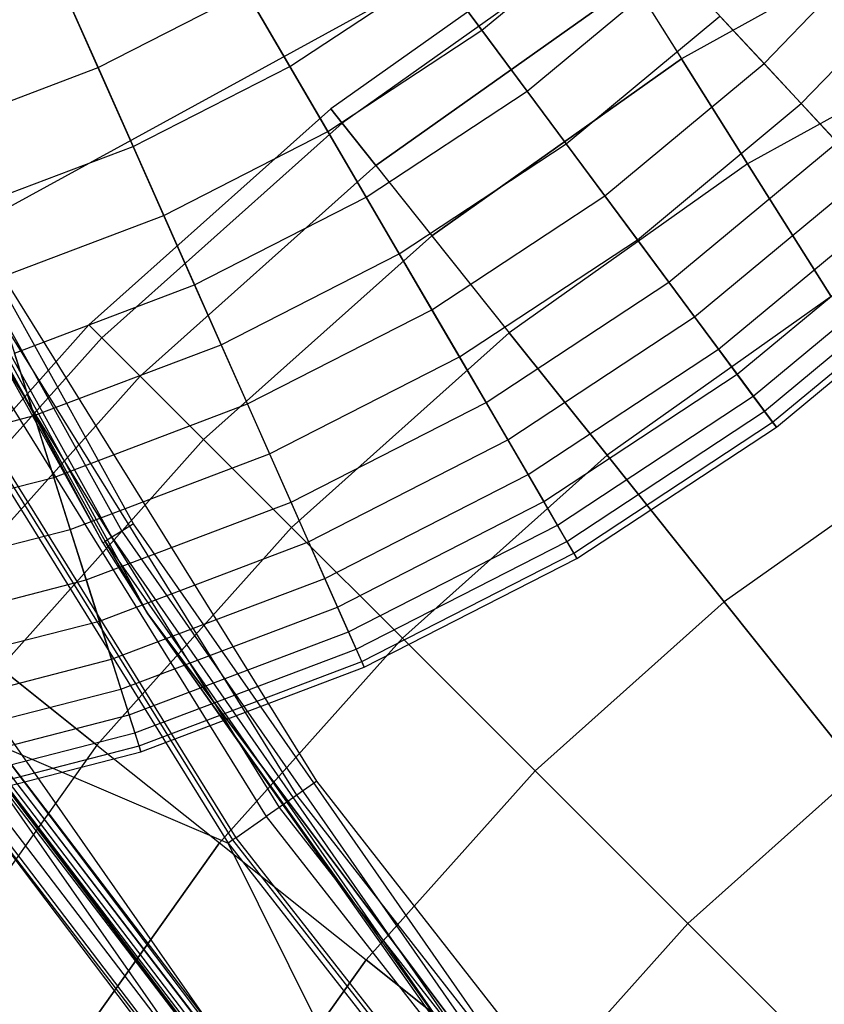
# Model space of a CAD drawing. Extents: x 0.2 to 44.2, y -21.9 to 24.
# Tile 39 of 239: x 7.7 to 9.9, y -10.2 to -7.4. Entities that reach past the tile are written whole.
import ezdxf

# ---------------------------------------------------------------- set-up
doc = ezdxf.new("R2010")
doc.units = 0
doc.header["$LTSCALE"] = 2.54
doc.layers.get('0').update_dxf_attribs({"color": 13, "linetype": 'CONTINUOUS'})

# ---------------------------------------------------------------- blocks, each defined once
blk = doc.blocks.new('KARO-10934_STL')
at = {"color": 0}
for p, q in [((22.1855, 0, 125.7675), (7.5679, -8.0129, 125.8858)), ((22.1855, 0, 125.7675), (7.5679, -8.0129, 125.8858)), ((7.9283, -8.8866, 124.3996), (6.9037, -6.979, 125.9495)), ((7.9283, -8.8866, 124.3996), (6.9037, -6.979, 125.9495)), ((8.0524, -9.0828, 125.9495), (6.9037, -6.979, 125.9495)), ((8.0524, -9.0828, 125.9495), (6.9037, -6.979, 125.9495)), ((8.0131, -8.8337, 124.2995), (7.1922, -7.3546, 124.2995)), ((8.0131, -8.8337, 124.2995), (7.1922, -7.3546, 124.2995)), ((7.1578, -7.3714, 124.3072), (7.9807, -8.8539, 124.3072)), ((7.1578, -7.3714, 124.3072), (7.9807, -8.8539, 124.3072)), ((7.1024, -7.3986, 124.3996), (7.9283, -8.8866, 124.3996)), ((7.1024, -7.3986, 124.3996), (7.9283, -8.8866, 124.3996)), ((7.1092, -7.3953, 124.3613), (7.9347, -8.8826, 124.3613)), ((7.1092, -7.3953, 124.3613), (7.9347, -8.8826, 124.3613)), ((7.1287, -7.3857, 124.3288), (7.9531, -8.8711, 124.3288)), ((7.1287, -7.3857, 124.3288), (7.9531, -8.8711, 124.3288)), ((8.52, -9.5464, 125.8858), (7.5679, -8.0129, 125.8858)), ((8.52, -9.5464, 125.8858), (7.5679, -8.0129, 125.8858)), ((8.4647, -9.585, 125.8986), (7.5088, -8.0453, 125.8986)), ((8.4647, -9.585, 125.8986), (7.5088, -8.0453, 125.8986)), ((7.457, -8.0737, 125.9335), (8.4162, -9.6188, 125.9335)), ((7.457, -8.0737, 125.9335), (8.4162, -9.6188, 125.9335)), ((7.4186, -8.0948, 125.9865), (8.3804, -9.6439, 125.9865)), ((7.4186, -8.0948, 125.9865), (8.3804, -9.6439, 125.9865)), ((7.3288, -8.144, 126.1649), (8.2964, -9.7026, 126.1649)), ((7.3288, -8.144, 126.1649), (8.2964, -9.7026, 126.1649)), ((7.306, -8.1565, 126.1937), (8.2751, -9.7175, 126.1937)), ((7.306, -8.1565, 126.1937), (8.2751, -9.7175, 126.1937)), ((8.2879, -9.7085, 126.1818), (7.3197, -8.149, 126.1818)), ((8.2879, -9.7085, 126.1818), (7.3197, -8.149, 126.1818)), ((6.9282, -8.3636, 124.285), (9.0828, -11.4479, 124.285)), ((6.9282, -8.3636, 124.285), (9.0828, -11.4479, 124.285)), ((9.0075, -11.5137, 124.285), (6.8405, -8.4117, 124.285)), ((9.0075, -11.5137, 126.1525), (6.8405, -8.4117, 124.285)), ((9.0075, -11.5137, 124.285), (6.8405, -8.4117, 124.285)), ((9.0075, -11.5137, 126.1525), (6.8405, -8.4117, 124.285)), ((7.9807, -8.8539, 124.3072), (7.9531, -8.8711, 124.3288)), ((7.9807, -8.8539, 124.3072), (7.9531, -8.8711, 124.3288)), ((8.0131, -8.8337, 124.2995), (7.9807, -8.8539, 124.3072)), ((8.0131, -8.8337, 124.2995), (7.9807, -8.8539, 124.3072)), ((7.9807, -8.8539, 124.3072), (8.9493, -10.2456, 124.3072)), ((7.9807, -8.8539, 124.3072), (8.9493, -10.2456, 124.3072)), ((8.9795, -10.2222, 124.2995), (8.0131, -8.8337, 124.2995)), ((8.9795, -10.2222, 124.2995), (8.0131, -8.8337, 124.2995)), ((7.9283, -8.8866, 124.3996), (7.9347, -8.8826, 124.3613)), ((7.9283, -8.8866, 124.3996), (7.9347, -8.8826, 124.3613)), ((7.9531, -8.8711, 124.3288), (7.9347, -8.8826, 124.3613)), ((7.9531, -8.8711, 124.3288), (7.9347, -8.8826, 124.3613)), ((8.0524, -9.0828, 124.3996), (7.9347, -8.8826, 124.3613)), ((7.9347, -8.8826, 124.3613), (8.9065, -10.2787, 124.3613)), ((8.0524, -9.0828, 124.3996), (7.9347, -8.8826, 124.3613)), ((7.9347, -8.8826, 124.3613), (8.9065, -10.2787, 124.3613)), ((7.9531, -8.8711, 124.3288), (8.9236, -10.2654, 124.3288)), ((7.9531, -8.8711, 124.3288), (8.9236, -10.2654, 124.3288)), ((7.9283, -8.8866, 124.3996), (8.0524, -9.0828, 125.9495)), ((7.9283, -8.8866, 124.3996), (8.0524, -9.0828, 125.9495)), ((7.9283, -8.8866, 124.3996), (8.0524, -9.0828, 124.3996)), ((7.9283, -8.8866, 124.3996), (8.0524, -9.0828, 124.3996)), ((8.0524, -9.0828, 124.3996), (8.0524, -9.0828, 125.9495)), ((8.0524, -9.0828, 124.3996), (8.0524, -9.0828, 125.9495)), ((8.0524, -9.0828, 124.3996), (9.4889, -11.0017, 125.9495)), ((9.4889, -11.0017, 125.9495), (8.0524, -9.0828, 125.9495)), ((8.0524, -9.0828, 124.3996), (9.4889, -11.0017, 125.9495)), ((8.0524, -9.0828, 124.3996), (8.9005, -10.2834, 124.3996)), ((9.4889, -11.0017, 125.9495), (8.0524, -9.0828, 125.9495)), ((8.9065, -10.2787, 124.3613), (8.0524, -9.0828, 124.3996)), ((8.0524, -9.0828, 124.3996), (8.9005, -10.2834, 124.3996)), ((8.9065, -10.2787, 124.3613), (8.0524, -9.0828, 124.3996)), ((7.6134, -9.452, 126.1984), (9.2271, -11.5657, 126.1984)), ((9.1197, -11.4157, 126.2025), (7.6134, -9.452, 126.1984)), ((9.1197, -11.4157, 126.2025), (7.6134, -9.452, 126.1984)), ((7.6134, -9.452, 126.1984), (9.2271, -11.5657, 126.1984)), ((7.6292, -9.4418, 126.2025), (9.1197, -11.4157, 126.2025)), ((7.6292, -9.4418, 126.2025), (9.1197, -11.4157, 126.2025)), ((7.6292, -9.4418, 126.2025), (8.2751, -9.7175, 126.1937)), ((7.6292, -9.4418, 126.2025), (8.2751, -9.7175, 126.1937)), ((7.6298, -9.4414, 126.3025), (9.2416, -11.5527, 126.3025)), ((7.6298, -9.4414, 126.3025), (9.2416, -11.5527, 126.3025)), ((7.5817, -9.4726, 126.291), (9.1989, -11.5908, 126.291)), ((7.5817, -9.4726, 126.291), (9.1989, -11.5908, 126.291)), ((7.5881, -9.4685, 126.1525), (9.0828, -11.4479, 124.285)), ((7.5881, -9.4685, 126.1525), (9.0828, -11.4479, 124.285)), ((7.5881, -9.4685, 126.1525), (9.0828, -11.4479, 126.1525)), ((7.5881, -9.4685, 126.1525), (9.0828, -11.4479, 126.1525)), ((7.5912, -9.4664, 126.1714), (9.0828, -11.4479, 126.1525)), ((7.5912, -9.4664, 126.1714), (9.0828, -11.4479, 126.1525)), ((7.5912, -9.4664, 126.1714), (9.2073, -11.5833, 126.1714)), ((7.5912, -9.4664, 126.1714), (9.2073, -11.5833, 126.1714)), ((7.6001, -9.4607, 126.1875), (9.2152, -11.5763, 126.1875)), ((7.6001, -9.4607, 126.1875), (9.2152, -11.5763, 126.1875)), ((7.541, -9.499, 126.2584), (9.1626, -11.6232, 126.2584)), ((7.541, -9.499, 126.2584), (9.1626, -11.6232, 126.2584)), ((7.5042, -9.5229, 126.1525), (9.1384, -11.6448, 126.2098)), ((7.5042, -9.5229, 126.1525), (9.1384, -11.6448, 126.2098)), ((7.5042, -9.5229, 126.1525), (9.0075, -11.5137, 126.1525)), ((7.5042, -9.5229, 126.1525), (9.0075, -11.5137, 126.1525)), ((7.5138, -9.5167, 126.2098), (9.1384, -11.6448, 126.2098)), ((7.5138, -9.5167, 126.2098), (9.1384, -11.6448, 126.2098)), ((8.52, -9.5464, 125.8858), (8.4647, -9.585, 125.8986)), ((8.52, -9.5464, 125.8858), (8.4647, -9.585, 125.8986)), ((9.6322, -10.9679, 125.8858), (8.52, -9.5464, 125.8858)), ((9.6322, -10.9679, 125.8858), (8.52, -9.5464, 125.8858)), ((8.4647, -9.585, 125.8986), (8.4162, -9.6188, 125.9335)), ((8.4647, -9.585, 125.8986), (8.4162, -9.6188, 125.9335)), ((9.5814, -11.0123, 125.8986), (8.4647, -9.585, 125.8986)), ((9.5814, -11.0123, 125.8986), (8.4647, -9.585, 125.8986)), ((8.4162, -9.6188, 125.9335), (8.3804, -9.6439, 125.9865)), ((8.4162, -9.6188, 125.9335), (8.3804, -9.6439, 125.9865)), ((8.4162, -9.6188, 125.9335), (9.5369, -11.0512, 125.9335)), ((8.4162, -9.6188, 125.9335), (9.5369, -11.0512, 125.9335)), ((8.2964, -9.7026, 126.1649), (8.3804, -9.6439, 125.9865)), ((8.2964, -9.7026, 126.1649), (8.3804, -9.6439, 125.9865)), ((8.3804, -9.6439, 125.9865), (9.504, -11.08, 125.9865)), ((8.3804, -9.6439, 125.9865), (9.504, -11.08, 125.9865)), ((8.2879, -9.7085, 126.1818), (8.2751, -9.7175, 126.1937)), ((8.2879, -9.7085, 126.1818), (8.2751, -9.7175, 126.1937)), ((9.1197, -11.4157, 126.2025), (8.2751, -9.7175, 126.1937)), ((8.2751, -9.7175, 126.1937), (9.4073, -11.1645, 126.1937)), ((9.1197, -11.4157, 126.2025), (8.2751, -9.7175, 126.1937)), ((8.2751, -9.7175, 126.1937), (9.4073, -11.1645, 126.1937)), ((8.2964, -9.7026, 126.1649), (8.2879, -9.7085, 126.1818)), ((8.2964, -9.7026, 126.1649), (8.2879, -9.7085, 126.1818)), ((9.4191, -11.1541, 126.1818), (8.2879, -9.7085, 126.1818)), ((9.4191, -11.1541, 126.1818), (8.2879, -9.7085, 126.1818)), ((8.2964, -9.7026, 126.1649), (9.4268, -11.1474, 126.1649)), ((8.2964, -9.7026, 126.1649), (9.4268, -11.1474, 126.1649))]:
    blk.add_line(p, q, dxfattribs=at)
blk = doc.blocks.new('GRUPUJ_1')
at = {"color": 0}
for p, q in [((8.4879, 14.8325, 35.6972), (8.7545, 14.4729, 36.183)), ((8.4879, 14.8325, 35.6972), (8.7545, 14.4729, 36.183)), ((7.491, 14.8248, 35.2636), (7.6931, 14.3692, 35.6972)), ((7.491, 14.8248, 35.2636), (7.6931, 14.3692, 35.6972)), ((8.7545, 14.4729, 36.183), (9.1469, 14.7987, 36.183)), ((8.7545, 14.4729, 36.183), (9.1469, 14.7987, 36.183)), ((10.0481, 14.8033, 8.299), (9.307, 14.3937, 8.299)), ((10.0481, 14.8033, 8.299), (9.307, 14.3937, 8.299)), ((10.0481, 14.8033, 13.5835), (9.307, 14.3937, 13.5835)), ((10.0481, 14.8033, 13.5835), (9.307, 14.3937, 13.5835)), ((8.2236, 14.3725, 44.057), (7.9855, 14.781, 44.5184)), ((8.2236, 14.3725, 44.057), (7.9855, 14.781, 44.5184)), ((9.0682, 14.7738, 10.9413), (8.3365, 14.2547, 10.9413)), ((9.0682, 14.7738, 10.9413), (8.3365, 14.2547, 10.9413)), ((9.5353, 14.3803, 42.9929), (9.9331, 14.7926, 42.9929)), ((9.5353, 14.3803, 42.9929), (9.9331, 14.7926, 42.9929)), ((9.0949, 14.7312, 10.0456), (8.3679, 14.2153, 10.0456)), ((9.0949, 14.7312, 11.837), (8.3679, 14.2153, 11.837)), ((9.0949, 14.7312, 10.0456), (8.3679, 14.2153, 10.0456)), ((9.0949, 14.7312, 11.837), (8.3679, 14.2153, 11.837)), ((9.6383, 14.2694, 37.2869), (10.0477, 14.6937, 37.2869)), ((9.6383, 14.2694, 37.2869), (10.0477, 14.6937, 37.2869)), ((8.2236, 14.3725, 44.057), (8.6302, 14.6406, 44.057)), ((8.2236, 14.3725, 44.057), (8.6302, 14.6406, 44.057)), ((8.8799, 14.3038, 43.5464), (8.6302, 14.6406, 44.057)), ((8.8799, 14.3038, 43.5464), (8.6302, 14.6406, 44.057)), ((8.8799, 14.3038, 43.5464), (9.2901, 14.6445, 43.5464)), ((8.8799, 14.3038, 43.5464), (9.2901, 14.6445, 43.5464)), ((9.5353, 14.3803, 42.9929), (9.2901, 14.6445, 43.5464)), ((9.5353, 14.3803, 42.9929), (9.2901, 14.6445, 43.5464)), ((7.7899, 14.1508, 44.057), (7.5982, 14.583, 44.5184)), ((7.7899, 14.1508, 44.057), (7.5982, 14.583, 44.5184)), ((8.4616, 14.0978, 9.1611), (9.1749, 14.604, 9.1611)), ((9.1749, 14.604, 12.7214), (8.4616, 14.0978, 12.7214)), ((8.4616, 14.0978, 9.1611), (9.1749, 14.604, 9.1611)), ((9.1749, 14.604, 12.7214), (8.4616, 14.0978, 12.7214)), ((9.1749, 14.604, 9.1611), (9.307, 14.3937, 8.299)), ((9.1749, 14.604, 9.1611), (9.307, 14.3937, 8.299)), ((9.1749, 14.604, 12.7214), (9.307, 14.3937, 13.5835)), ((9.1749, 14.604, 12.7214), (9.307, 14.3937, 13.5835)), ((7.6931, 14.3692, 35.6972), (8.1033, 14.5789, 35.6972)), ((7.6931, 14.3692, 35.6972), (8.1033, 14.5789, 35.6972)), ((8.1033, 14.5789, 35.6972), (8.3287, 14.1922, 36.183)), ((8.1033, 14.5789, 35.6972), (8.3287, 14.1922, 36.183)), ((8.9877, 14.1583, 36.715), (9.4133, 14.5118, 36.715)), ((8.9877, 14.1583, 36.715), (9.4133, 14.5118, 36.715)), ((9.4133, 14.5118, 36.715), (9.6383, 14.2694, 37.2869)), ((9.4133, 14.5118, 36.715), (9.6383, 14.2694, 37.2869)), ((8.3287, 14.1922, 36.183), (8.7545, 14.4729, 36.183)), ((8.3287, 14.1922, 36.183), (8.7545, 14.4729, 36.183)), ((8.7545, 14.4729, 36.183), (8.9877, 14.1583, 36.715)), ((8.7545, 14.4729, 36.183), (8.9877, 14.1583, 36.715)), ((10.1971, 14.494, 7.4702), (9.4897, 14.103, 7.4702)), ((10.1971, 14.494, 7.4702), (9.4897, 14.103, 7.4702)), ((10.1971, 14.494, 14.4123), (9.4897, 14.103, 14.4123)), ((10.1971, 14.494, 14.4123), (9.4897, 14.103, 14.4123)), ((8.6164, 13.9037, 8.299), (9.307, 14.3937, 8.299)), ((8.6164, 13.9037, 8.299), (9.307, 14.3937, 8.299)), ((9.307, 14.3937, 13.5835), (8.6164, 13.9037, 13.5835)), ((9.307, 14.3937, 13.5835), (8.6164, 13.9037, 13.5835)), ((9.4897, 14.103, 7.4702), (9.307, 14.3937, 8.299)), ((9.4897, 14.103, 7.4702), (9.307, 14.3937, 8.299)), ((9.307, 14.3937, 13.5835), (9.4897, 14.103, 14.4123)), ((9.307, 14.3937, 13.5835), (9.4897, 14.103, 14.4123)), ((7.2623, 14.2059, 35.6972), (7.6931, 14.3692, 35.6972)), ((7.2623, 14.2059, 35.6972), (7.6931, 14.3692, 35.6972)), ((7.6931, 14.3692, 35.6972), (7.8746, 13.96, 36.183)), ((7.6931, 14.3692, 35.6972), (7.8746, 13.96, 36.183)), ((7.7899, 14.1508, 44.057), (8.2236, 14.3725, 44.057)), ((7.7899, 14.1508, 44.057), (8.2236, 14.3725, 44.057)), ((8.4347, 14.0104, 43.5464), (8.2236, 14.3725, 44.057)), ((8.4347, 14.0104, 43.5464), (8.2236, 14.3725, 44.057)), ((9.0946, 14.0142, 42.9929), (9.5353, 14.3803, 42.9929)), ((9.0946, 14.0142, 42.9929), (9.5353, 14.3803, 42.9929)), ((9.7377, 14.1622, 42.403), (9.5353, 14.3803, 42.9929)), ((9.7377, 14.1622, 42.403), (9.5353, 14.3803, 42.9929)), ((8.4347, 14.0104, 43.5464), (8.8799, 14.3038, 43.5464)), ((8.4347, 14.0104, 43.5464), (8.8799, 14.3038, 43.5464)), ((9.0946, 14.0142, 42.9929), (8.8799, 14.3038, 43.5464)), ((9.0946, 14.0142, 42.9929), (8.8799, 14.3038, 43.5464)), ((8.3365, 14.2547, 10.9413), (7.6676, 13.6569, 10.9413)), ((8.3365, 14.2547, 10.9413), (7.6676, 13.6569, 10.9413)), ((8.3679, 14.2153, 10.0456), (8.3365, 14.2547, 10.9413)), ((8.3365, 14.2547, 10.9413), (8.3679, 14.2153, 11.837)), ((8.3679, 14.2153, 10.0456), (8.3365, 14.2547, 10.9413)), ((8.3365, 14.2547, 10.9413), (8.3679, 14.2153, 11.837)), ((9.1847, 13.8927, 37.2869), (9.6383, 14.2694, 37.2869)), ((9.1847, 13.8927, 37.2869), (9.6383, 14.2694, 37.2869)), ((9.6383, 14.2694, 37.2869), (9.8191, 14.0746, 37.8917)), ((9.6383, 14.2694, 37.2869), (9.8191, 14.0746, 37.8917)), ((8.3679, 14.2153, 10.0456), (7.7031, 13.6213, 10.0456)), ((8.3679, 14.2153, 11.837), (7.7031, 13.6213, 11.837)), ((8.3679, 14.2153, 10.0456), (7.7031, 13.6213, 10.0456)), ((8.3679, 14.2153, 11.837), (7.7031, 13.6213, 11.837)), ((8.4616, 14.0978, 9.1611), (8.3679, 14.2153, 10.0456)), ((8.3679, 14.2153, 11.837), (8.4616, 14.0978, 12.7214)), ((8.3679, 14.2153, 11.837), (8.4616, 14.0978, 12.7214)), ((8.4616, 14.0978, 9.1611), (8.3679, 14.2153, 10.0456)), ((7.8746, 13.96, 36.183), (8.3287, 14.1922, 36.183)), ((7.8746, 13.96, 36.183), (8.3287, 14.1922, 36.183)), ((8.3287, 14.1922, 36.183), (8.5259, 13.8539, 36.715)), ((8.3287, 14.1922, 36.183), (8.5259, 13.8539, 36.715)), ((7.3345, 13.9782, 44.057), (7.7899, 14.1508, 44.057)), ((7.3345, 13.9782, 44.057), (7.7899, 14.1508, 44.057)), ((7.9599, 13.7676, 43.5464), (7.7899, 14.1508, 44.057)), ((7.9599, 13.7676, 43.5464), (7.7899, 14.1508, 44.057)), ((8.5259, 13.8539, 36.715), (8.9877, 14.1583, 36.715)), ((8.5259, 13.8539, 36.715), (8.9877, 14.1583, 36.715)), ((8.9877, 14.1583, 36.715), (9.1847, 13.8927, 37.2869)), ((8.9877, 14.1583, 36.715), (9.1847, 13.8927, 37.2869)), ((9.2718, 13.7752, 42.403), (9.7377, 14.1622, 42.403)), ((9.2718, 13.7752, 42.403), (9.7377, 14.1622, 42.403)), ((8.4616, 14.0978, 9.1611), (7.8094, 13.515, 9.1611)), ((8.4616, 14.0978, 12.7214), (7.8094, 13.515, 12.7214)), ((8.4616, 14.0978, 12.7214), (7.8094, 13.515, 12.7214)), ((8.4616, 14.0978, 9.1611), (7.8094, 13.515, 9.1611)), ((8.4616, 14.0978, 9.1611), (8.6164, 13.9037, 8.299)), ((8.4616, 14.0978, 12.7214), (8.6164, 13.9037, 13.5835)), ((8.4616, 14.0978, 9.1611), (8.6164, 13.9037, 8.299)), ((8.4616, 14.0978, 12.7214), (8.6164, 13.9037, 13.5835)), ((9.4897, 14.103, 7.4702), (8.8305, 13.6352, 7.4702)), ((9.4897, 14.103, 7.4702), (8.8305, 13.6352, 7.4702)), ((9.4897, 14.103, 14.4123), (8.8305, 13.6352, 14.4123)), ((9.4897, 14.103, 14.4123), (8.8305, 13.6352, 14.4123)), ((9.7206, 13.7355, 6.685), (9.4897, 14.103, 7.4702)), ((9.7206, 13.7355, 6.685), (9.4897, 14.103, 7.4702)), ((9.4897, 14.103, 14.4123), (9.7206, 13.7355, 15.1975)), ((9.4897, 14.103, 14.4123), (9.7206, 13.7355, 15.1975)), ((9.343, 13.6791, 37.8917), (9.8191, 14.0746, 37.8917)), ((9.343, 13.6791, 37.8917), (9.8191, 14.0746, 37.8917)), ((7.9599, 13.7676, 43.5464), (8.4347, 14.0104, 43.5464)), ((7.9599, 13.7676, 43.5464), (8.4347, 14.0104, 43.5464)), ((8.6162, 13.6989, 42.9929), (8.4347, 14.0104, 43.5464)), ((8.6162, 13.6989, 42.9929), (8.4347, 14.0104, 43.5464)), ((8.6162, 13.6989, 42.9929), (9.0946, 14.0142, 42.9929)), ((8.6162, 13.6989, 42.9929), (9.0946, 14.0142, 42.9929)), ((9.2718, 13.7752, 42.403), (9.0946, 14.0142, 42.9929)), ((9.2718, 13.7752, 42.403), (9.0946, 14.0142, 42.9929)), ((9.4093, 13.5898, 41.784), (9.8948, 13.993, 41.784)), ((9.4093, 13.5898, 41.784), (9.8948, 13.993, 41.784)), ((7.3977, 13.7792, 36.183), (7.8746, 13.96, 36.183)), ((7.3977, 13.7792, 36.183), (7.8746, 13.96, 36.183)), ((7.8746, 13.96, 36.183), (8.0334, 13.602, 36.715)), ((7.8746, 13.96, 36.183), (8.0334, 13.602, 36.715)), ((9.4608, 13.5203, 38.522), (9.9536, 13.9296, 38.522)), ((9.4608, 13.5203, 38.522), (9.9536, 13.9296, 38.522)), ((7.985, 13.3394, 8.299), (8.6164, 13.9037, 8.299)), ((7.985, 13.3394, 8.299), (8.6164, 13.9037, 8.299)), ((8.6164, 13.9037, 13.5835), (7.985, 13.3394, 13.5835)), ((8.6164, 13.9037, 13.5835), (7.985, 13.3394, 13.5835)), ((8.6164, 13.9037, 8.299), (8.8305, 13.6352, 7.4702)), ((8.6164, 13.9037, 8.299), (8.8305, 13.6352, 7.4702)), ((8.6164, 13.9037, 13.5835), (8.8305, 13.6352, 14.4123)), ((8.6164, 13.9037, 13.5835), (8.8305, 13.6352, 14.4123)), ((8.6924, 13.5681, 37.2869), (9.1847, 13.8927, 37.2869)), ((8.6924, 13.5681, 37.2869), (9.1847, 13.8927, 37.2869)), ((9.1847, 13.8927, 37.2869), (9.343, 13.6791, 37.8917)), ((9.1847, 13.8927, 37.2869), (9.343, 13.6791, 37.8917)), ((9.5054, 13.4601, 41.1435), (10.0046, 13.8747, 41.1435)), ((9.5054, 13.4601, 41.1435), (10.0046, 13.8747, 41.1435)), ((8.0334, 13.602, 36.715), (8.5259, 13.8539, 36.715)), ((8.0334, 13.602, 36.715), (8.5259, 13.8539, 36.715)), ((8.5259, 13.8539, 36.715), (8.6924, 13.5681, 37.2869)), ((8.5259, 13.8539, 36.715), (8.6924, 13.5681, 37.2869)), ((9.5365, 13.4181, 39.1703), (10.0402, 13.8364, 39.1703)), ((9.5365, 13.4181, 39.1703), (10.0402, 13.8364, 39.1703)), ((9.559, 13.3878, 40.489), (10.0658, 13.8088, 40.489)), ((9.559, 13.3878, 40.489), (10.0658, 13.8088, 40.489)), ((9.5694, 13.3737, 39.8286), (10.0777, 13.7959, 39.8286)), ((9.5694, 13.3737, 39.8286), (10.0777, 13.7959, 39.8286)), ((7.3977, 13.7792, 36.183), (7.5161, 13.4059, 36.715)), ((7.3977, 13.7792, 36.183), (7.5161, 13.4059, 36.715)), ((7.4613, 13.5786, 43.5464), (7.9599, 13.7676, 43.5464)), ((7.4613, 13.5786, 43.5464), (7.9599, 13.7676, 43.5464)), ((8.1061, 13.438, 42.9929), (7.9599, 13.7676, 43.5464)), ((8.1061, 13.438, 42.9929), (7.9599, 13.7676, 43.5464)), ((8.7661, 13.4418, 42.403), (9.2718, 13.7752, 42.403)), ((8.7661, 13.4418, 42.403), (9.2718, 13.7752, 42.403)), ((9.4093, 13.5898, 41.784), (9.2718, 13.7752, 42.403)), ((9.4093, 13.5898, 41.784), (9.2718, 13.7752, 42.403)), ((9.7206, 13.7355, 6.685), (9.101, 13.296, 6.685)), ((9.7206, 13.7355, 6.685), (9.101, 13.296, 6.685)), ((9.7206, 13.7355, 15.1975), (9.101, 13.296, 15.1975)), ((9.7206, 13.7355, 15.1975), (9.101, 13.296, 15.1975)), ((8.1061, 13.438, 42.9929), (8.6162, 13.6989, 42.9929)), ((8.1061, 13.438, 42.9929), (8.6162, 13.6989, 42.9929)), ((8.7661, 13.4418, 42.403), (8.6162, 13.6989, 42.9929)), ((8.7661, 13.4418, 42.403), (8.6162, 13.6989, 42.9929)), ((7.6676, 13.6569, 10.9413), (7.0698, 12.9879, 10.9413)), ((7.6676, 13.6569, 10.9413), (7.0698, 12.9879, 10.9413)), ((7.7031, 13.6213, 10.0456), (7.6676, 13.6569, 10.9413)), ((7.6676, 13.6569, 10.9413), (7.7031, 13.6213, 11.837)), ((7.7031, 13.6213, 10.0456), (7.6676, 13.6569, 10.9413)), ((7.6676, 13.6569, 10.9413), (7.7031, 13.6213, 11.837)), ((8.8263, 13.3385, 37.8917), (9.343, 13.6791, 37.8917)), ((8.8263, 13.3385, 37.8917), (9.343, 13.6791, 37.8917)), ((9.343, 13.6791, 37.8917), (9.4608, 13.5203, 38.522)), ((9.343, 13.6791, 37.8917), (9.4608, 13.5203, 38.522)), ((8.2278, 13.0966, 7.4702), (8.8305, 13.6352, 7.4702)), ((8.2278, 13.0966, 7.4702), (8.8305, 13.6352, 7.4702)), ((8.8305, 13.6352, 14.4123), (8.2278, 13.0966, 14.4123)), ((8.8305, 13.6352, 14.4123), (8.2278, 13.0966, 14.4123)), ((9.101, 13.296, 6.685), (8.8305, 13.6352, 7.4702)), ((9.101, 13.296, 6.685), (8.8305, 13.6352, 7.4702)), ((8.8305, 13.6352, 14.4123), (9.101, 13.296, 15.1975)), ((8.8305, 13.6352, 14.4123), (9.101, 13.296, 15.1975)), ((7.7031, 13.6213, 11.837), (7.1091, 12.9566, 11.837)), ((7.7031, 13.6213, 10.0456), (7.1091, 12.9566, 10.0456)), ((7.7031, 13.6213, 11.837), (7.1091, 12.9566, 11.837)), ((7.7031, 13.6213, 10.0456), (7.1091, 12.9566, 10.0456)), ((7.5161, 13.4059, 36.715), (8.0334, 13.602, 36.715)), ((7.5161, 13.4059, 36.715), (8.0334, 13.602, 36.715)), ((7.7031, 13.6213, 11.837), (7.8094, 13.515, 12.7214)), ((7.8094, 13.515, 9.1611), (7.7031, 13.6213, 10.0456)), ((7.7031, 13.6213, 11.837), (7.8094, 13.515, 12.7214)), ((7.8094, 13.515, 9.1611), (7.7031, 13.6213, 10.0456)), ((8.0334, 13.602, 36.715), (8.1675, 13.2997, 37.2869)), ((8.0334, 13.602, 36.715), (8.1675, 13.2997, 37.2869)), ((7.5704, 13.2349, 42.9929), (7.4613, 13.5786, 43.5464)), ((7.5704, 13.2349, 42.9929), (7.4613, 13.5786, 43.5464)), ((8.8823, 13.2424, 41.784), (9.4093, 13.5898, 41.784)), ((8.8823, 13.2424, 41.784), (9.4093, 13.5898, 41.784)), ((9.5054, 13.4601, 41.1435), (9.4093, 13.5898, 41.784)), ((9.5054, 13.4601, 41.1435), (9.4093, 13.5898, 41.784)), ((8.1675, 13.2997, 37.2869), (8.6924, 13.5681, 37.2869)), ((8.1675, 13.2997, 37.2869), (8.6924, 13.5681, 37.2869)), ((8.6924, 13.5681, 37.2869), (8.8263, 13.3385, 37.8917)), ((8.6924, 13.5681, 37.2869), (8.8263, 13.3385, 37.8917)), ((8.9259, 13.1677, 38.522), (9.4608, 13.5203, 38.522)), ((8.9259, 13.1677, 38.522), (9.4608, 13.5203, 38.522)), ((9.4608, 13.5203, 38.522), (9.5365, 13.4181, 39.1703)), ((9.4608, 13.5203, 38.522), (9.5365, 13.4181, 39.1703)), ((7.8094, 13.515, 12.7214), (7.2266, 12.8629, 12.7214)), ((7.8094, 13.515, 9.1611), (7.2266, 12.8629, 9.1611)), ((7.8094, 13.515, 12.7214), (7.2266, 12.8629, 12.7214)), ((7.8094, 13.515, 9.1611), (7.2266, 12.8629, 9.1611)), ((7.985, 13.3394, 8.299), (7.8094, 13.515, 9.1611)), ((7.8094, 13.515, 12.7214), (7.985, 13.3394, 13.5835)), ((7.8094, 13.515, 12.7214), (7.985, 13.3394, 13.5835)), ((7.985, 13.3394, 8.299), (7.8094, 13.515, 9.1611)), ((7.5704, 13.2349, 42.9929), (8.1061, 13.438, 42.9929)), ((7.5704, 13.2349, 42.9929), (8.1061, 13.438, 42.9929)), ((8.2267, 13.1661, 42.403), (8.1061, 13.438, 42.9929)), ((8.2267, 13.1661, 42.403), (8.1061, 13.438, 42.9929)), ((8.2267, 13.1661, 42.403), (8.7661, 13.4418, 42.403)), ((8.2267, 13.1661, 42.403), (8.7661, 13.4418, 42.403)), ((8.8823, 13.2424, 41.784), (8.7661, 13.4418, 42.403)), ((8.8823, 13.2424, 41.784), (8.7661, 13.4418, 42.403)), ((8.9636, 13.1029, 41.1435), (9.5054, 13.4601, 41.1435)), ((8.9636, 13.1029, 41.1435), (9.5054, 13.4601, 41.1435)), ((9.559, 13.3878, 40.489), (9.5054, 13.4601, 41.1435)), ((9.559, 13.3878, 40.489), (9.5054, 13.4601, 41.1435)), ((8.9899, 13.0577, 39.1703), (9.5365, 13.4181, 39.1703)), ((8.9899, 13.0577, 39.1703), (9.5365, 13.4181, 39.1703)), ((9.5365, 13.4181, 39.1703), (9.5694, 13.3737, 39.8286)), ((9.5365, 13.4181, 39.1703), (9.5694, 13.3737, 39.8286)), ((6.9804, 13.2679, 36.715), (7.5161, 13.4059, 36.715)), ((6.9804, 13.2679, 36.715), (7.5161, 13.4059, 36.715)), ((7.5161, 13.4059, 36.715), (7.6161, 13.0907, 37.2869)), ((7.5161, 13.4059, 36.715), (7.6161, 13.0907, 37.2869)), ((9.0089, 13.0252, 40.489), (9.559, 13.3878, 40.489)), ((9.0089, 13.0252, 40.489), (9.559, 13.3878, 40.489)), ((9.5694, 13.3737, 39.8286), (9.559, 13.3878, 40.489)), ((9.5694, 13.3737, 39.8286), (9.559, 13.3878, 40.489)), ((9.0177, 13.01, 39.8286), (9.5694, 13.3737, 39.8286)), ((9.0177, 13.01, 39.8286), (9.5694, 13.3737, 39.8286)), ((7.985, 13.3394, 13.5835), (7.4208, 12.708, 13.5835)), ((7.985, 13.3394, 8.299), (7.4208, 12.708, 8.299)), ((7.985, 13.3394, 13.5835), (7.4208, 12.708, 13.5835)), ((7.985, 13.3394, 8.299), (7.4208, 12.708, 8.299)), ((7.985, 13.3394, 8.299), (8.2278, 13.0966, 7.4702)), ((7.985, 13.3394, 13.5835), (8.2278, 13.0966, 14.4123)), ((7.985, 13.3394, 13.5835), (8.2278, 13.0966, 14.4123)), ((7.985, 13.3394, 8.299), (8.2278, 13.0966, 7.4702)), ((8.2752, 13.0567, 37.8917), (8.8263, 13.3385, 37.8917)), ((8.2752, 13.0567, 37.8917), (8.8263, 13.3385, 37.8917)), ((8.8263, 13.3385, 37.8917), (8.9259, 13.1677, 38.522)), ((8.8263, 13.3385, 37.8917), (8.9259, 13.1677, 38.522)), ((7.6161, 13.0907, 37.2869), (8.1675, 13.2997, 37.2869)), ((7.6161, 13.0907, 37.2869), (8.1675, 13.2997, 37.2869)), ((8.1675, 13.2997, 37.2869), (8.2752, 13.0567, 37.8917)), ((8.1675, 13.2997, 37.2869), (8.2752, 13.0567, 37.8917)), ((9.101, 13.296, 6.685), (8.5346, 12.7898, 6.685)), ((9.101, 13.296, 6.685), (8.5346, 12.7898, 6.685)), ((9.101, 13.296, 15.1975), (8.5346, 12.7898, 15.1975)), ((9.101, 13.296, 15.1975), (8.5346, 12.7898, 15.1975)), ((9.4247, 12.8901, 5.9534), (9.101, 13.296, 6.685)), ((9.4247, 12.8901, 5.9534), (9.101, 13.296, 6.685)), ((9.101, 13.296, 15.1975), (9.4247, 12.8901, 15.9292)), ((9.101, 13.296, 15.1975), (9.4247, 12.8901, 15.9292)), ((9.9968, 13.296, 5.9534), (9.4247, 12.8901, 5.9534)), ((9.9968, 13.296, 5.9534), (9.4247, 12.8901, 5.9534)), ((9.9968, 13.296, 15.9292), (9.4247, 12.8901, 15.9292)), ((9.9968, 13.296, 15.9292), (9.4247, 12.8901, 15.9292)), ((7.0156, 13.092, 42.9929), (7.5704, 13.2349, 42.9929)), ((7.0156, 13.092, 42.9929), (7.5704, 13.2349, 42.9929)), ((7.6604, 12.9514, 42.403), (7.5704, 13.2349, 42.9929)), ((7.6604, 12.9514, 42.403), (7.5704, 13.2349, 42.9929)), ((8.3203, 12.9551, 41.784), (8.8823, 13.2424, 41.784)), ((8.3203, 12.9551, 41.784), (8.8823, 13.2424, 41.784)), ((8.9636, 13.1029, 41.1435), (8.8823, 13.2424, 41.784)), ((8.9636, 13.1029, 41.1435), (8.8823, 13.2424, 41.784)), ((7.6604, 12.9514, 42.403), (8.2267, 13.1661, 42.403)), ((7.6604, 12.9514, 42.403), (8.2267, 13.1661, 42.403)), ((8.3203, 12.9551, 41.784), (8.2267, 13.1661, 42.403)), ((8.3203, 12.9551, 41.784), (8.2267, 13.1661, 42.403)), ((8.3554, 12.876, 38.522), (8.9259, 13.1677, 38.522)), ((8.3554, 12.876, 38.522), (8.9259, 13.1677, 38.522)), ((8.9259, 13.1677, 38.522), (8.9899, 13.0577, 39.1703)), ((8.9259, 13.1677, 38.522), (8.9899, 13.0577, 39.1703)), ((7.0452, 12.9436, 37.2869), (7.6161, 13.0907, 37.2869)), ((7.0452, 12.9436, 37.2869), (7.6161, 13.0907, 37.2869)), ((7.6161, 13.0907, 37.2869), (7.6965, 12.8373, 37.8917)), ((7.6161, 13.0907, 37.2869), (7.6965, 12.8373, 37.8917)), ((7.6892, 12.494, 7.4702), (8.2278, 13.0966, 7.4702)), ((8.2278, 13.0966, 14.4123), (7.6892, 12.494, 14.4123)), ((7.6892, 12.494, 7.4702), (8.2278, 13.0966, 7.4702)), ((8.2278, 13.0966, 14.4123), (7.6892, 12.494, 14.4123)), ((8.2278, 13.0966, 7.4702), (8.5346, 12.7898, 6.685)), ((8.2278, 13.0966, 7.4702), (8.5346, 12.7898, 6.685)), ((8.2278, 13.0966, 14.4123), (8.5346, 12.7898, 15.1975)), ((8.2278, 13.0966, 14.4123), (8.5346, 12.7898, 15.1975)), ((8.3858, 12.8075, 41.1435), (8.9636, 13.1029, 41.1435)), ((8.3858, 12.8075, 41.1435), (8.9636, 13.1029, 41.1435)), ((9.0089, 13.0252, 40.489), (8.9636, 13.1029, 41.1435)), ((9.0089, 13.0252, 40.489), (8.9636, 13.1029, 41.1435)), ((7.6965, 12.8373, 37.8917), (8.2752, 13.0567, 37.8917)), ((7.6965, 12.8373, 37.8917), (8.2752, 13.0567, 37.8917)), ((8.2752, 13.0567, 37.8917), (8.3554, 12.876, 38.522)), ((8.2752, 13.0567, 37.8917), (8.3554, 12.876, 38.522)), ((8.407, 12.7597, 39.1703), (8.9899, 13.0577, 39.1703)), ((8.407, 12.7597, 39.1703), (8.9899, 13.0577, 39.1703)), ((8.9899, 13.0577, 39.1703), (9.0177, 13.01, 39.8286)), ((8.9899, 13.0577, 39.1703), (9.0177, 13.01, 39.8286)), ((8.4223, 12.7252, 40.489), (9.0089, 13.0252, 40.489)), ((8.4223, 12.7252, 40.489), (9.0089, 13.0252, 40.489)), ((8.4294, 12.7092, 39.8286), (9.0177, 13.01, 39.8286)), ((8.4294, 12.7092, 39.8286), (9.0177, 13.01, 39.8286)), ((9.0177, 13.01, 39.8286), (9.0089, 13.0252, 40.489)), ((9.0177, 13.01, 39.8286), (9.0089, 13.0252, 40.489)), ((7.0738, 12.8002, 42.403), (7.6604, 12.9514, 42.403)), ((7.0738, 12.8002, 42.403), (7.6604, 12.9514, 42.403)), ((7.7302, 12.7313, 41.784), (7.6604, 12.9514, 42.403)), ((7.7302, 12.7313, 41.784), (7.6604, 12.9514, 42.403)), ((7.7302, 12.7313, 41.784), (8.3203, 12.9551, 41.784)), ((7.7302, 12.7313, 41.784), (8.3203, 12.9551, 41.784)), ((8.3858, 12.8075, 41.1435), (8.3203, 12.9551, 41.784)), ((8.3858, 12.8075, 41.1435), (8.3203, 12.9551, 41.784)), ((7.7563, 12.6489, 38.522), (8.3554, 12.876, 38.522)), ((7.7563, 12.6489, 38.522), (8.3554, 12.876, 38.522)), ((8.3554, 12.876, 38.522), (8.407, 12.7597, 39.1703)), ((8.3554, 12.876, 38.522), (8.407, 12.7597, 39.1703)), ((9.4247, 12.8901, 5.9534), (8.9017, 12.4227, 5.9534)), ((9.4247, 12.8901, 5.9534), (8.9017, 12.4227, 5.9534)), ((9.4247, 12.8901, 15.9292), (8.9017, 12.4227, 15.9292)), ((9.4247, 12.8901, 15.9292), (8.9017, 12.4227, 15.9292)), ((9.7974, 12.4227, 5.2844), (9.4247, 12.8901, 5.9534)), ((9.7974, 12.4227, 5.2844), (9.4247, 12.8901, 5.9534)), ((9.4247, 12.8901, 15.9292), (9.7974, 12.4227, 16.5981)), ((9.4247, 12.8901, 15.9292), (9.7974, 12.4227, 16.5981)), ((7.0972, 12.6829, 37.8917), (7.6965, 12.8373, 37.8917)), ((7.0972, 12.6829, 37.8917), (7.6965, 12.8373, 37.8917)), ((7.6965, 12.8373, 37.8917), (7.7563, 12.6489, 38.522)), ((7.6965, 12.8373, 37.8917), (7.7563, 12.6489, 38.522)), ((7.779, 12.5775, 41.1435), (8.3858, 12.8075, 41.1435)), ((7.779, 12.5775, 41.1435), (8.3858, 12.8075, 41.1435)), ((8.0285, 12.2234, 6.685), (8.5346, 12.7898, 6.685)), ((8.0285, 12.2234, 6.685), (8.5346, 12.7898, 6.685)), ((8.5346, 12.7898, 15.1975), (8.0285, 12.2234, 15.1975)), ((8.5346, 12.7898, 15.1975), (8.0285, 12.2234, 15.1975)), ((8.4223, 12.7252, 40.489), (8.3858, 12.8075, 41.1435)), ((8.4223, 12.7252, 40.489), (8.3858, 12.8075, 41.1435)), ((8.9017, 12.4227, 5.9534), (8.5346, 12.7898, 6.685)), ((8.9017, 12.4227, 5.9534), (8.5346, 12.7898, 6.685)), ((8.5346, 12.7898, 15.1975), (8.9017, 12.4227, 15.9292)), ((8.5346, 12.7898, 15.1975), (8.9017, 12.4227, 15.9292)), ((7.7948, 12.5276, 39.1703), (8.407, 12.7597, 39.1703)), ((7.7948, 12.5276, 39.1703), (8.407, 12.7597, 39.1703)), ((8.407, 12.7597, 39.1703), (8.4294, 12.7092, 39.8286)), ((8.407, 12.7597, 39.1703), (8.4294, 12.7092, 39.8286)), ((7.119, 12.5738, 41.784), (7.7302, 12.7313, 41.784)), ((7.119, 12.5738, 41.784), (7.7302, 12.7313, 41.784)), ((7.779, 12.5775, 41.1435), (7.7302, 12.7313, 41.784)), ((7.779, 12.5775, 41.1435), (7.7302, 12.7313, 41.784)), ((7.4208, 12.708, 13.5835), (7.6892, 12.494, 14.4123)), ((7.6892, 12.494, 7.4702), (7.4208, 12.708, 8.299)), ((7.4208, 12.708, 13.5835), (7.6892, 12.494, 14.4123)), ((7.6892, 12.494, 7.4702), (7.4208, 12.708, 8.299)), ((7.8062, 12.4917, 40.489), (8.4223, 12.7252, 40.489)), ((7.8062, 12.4917, 40.489), (8.4223, 12.7252, 40.489)), ((7.8115, 12.475, 39.8286), (8.4294, 12.7092, 39.8286)), ((7.8115, 12.475, 39.8286), (8.4294, 12.7092, 39.8286)), ((8.4294, 12.7092, 39.8286), (8.4223, 12.7252, 40.489)), ((8.4294, 12.7092, 39.8286), (8.4223, 12.7252, 40.489)), ((7.1359, 12.489, 38.522), (7.7563, 12.6489, 38.522)), ((7.1359, 12.489, 38.522), (7.7563, 12.6489, 38.522)), ((7.7563, 12.6489, 38.522), (7.7948, 12.5276, 39.1703)), ((7.7563, 12.6489, 38.522), (7.7948, 12.5276, 39.1703)), ((7.1506, 12.4156, 41.1435), (7.779, 12.5775, 41.1435)), ((7.1506, 12.4156, 41.1435), (7.779, 12.5775, 41.1435)), ((7.8062, 12.4917, 40.489), (7.779, 12.5775, 41.1435)), ((7.8062, 12.4917, 40.489), (7.779, 12.5775, 41.1435)), ((7.1608, 12.3643, 39.1703), (7.7948, 12.5276, 39.1703)), ((7.1608, 12.3643, 39.1703), (7.7948, 12.5276, 39.1703)), ((7.7948, 12.5276, 39.1703), (7.8115, 12.475, 39.8286)), ((7.7948, 12.5276, 39.1703), (7.8115, 12.475, 39.8286)), ((7.1682, 12.3273, 40.489), (7.8062, 12.4917, 40.489)), ((7.1682, 12.3273, 40.489), (7.8062, 12.4917, 40.489)), ((7.6892, 12.494, 14.4123), (7.2214, 11.8348, 14.4123)), ((7.6892, 12.494, 7.4702), (7.2214, 11.8348, 7.4702)), ((7.6892, 12.494, 14.4123), (7.2214, 11.8348, 14.4123)), ((7.6892, 12.494, 7.4702), (7.2214, 11.8348, 7.4702)), ((7.6892, 12.494, 7.4702), (8.0285, 12.2234, 6.685)), ((7.6892, 12.494, 14.4123), (8.0285, 12.2234, 15.1975)), ((7.6892, 12.494, 7.4702), (8.0285, 12.2234, 6.685)), ((7.6892, 12.494, 14.4123), (8.0285, 12.2234, 15.1975)), ((7.8115, 12.475, 39.8286), (7.8062, 12.4917, 40.489)), ((7.8115, 12.475, 39.8286), (7.8062, 12.4917, 40.489)), ((7.1716, 12.3101, 39.8286), (7.8115, 12.475, 39.8286)), ((7.1716, 12.3101, 39.8286), (7.8115, 12.475, 39.8286)), ((8.9017, 12.4227, 5.9534), (8.4343, 11.8997, 5.9534)), ((8.9017, 12.4227, 5.9534), (8.4343, 11.8997, 5.9534)), ((8.9017, 12.4227, 15.9292), (8.4343, 11.8997, 15.9292)), ((8.9017, 12.4227, 15.9292), (8.4343, 11.8997, 15.9292)), ((9.3244, 12, 5.2844), (8.9017, 12.4227, 5.9534)), ((9.3244, 12, 5.2844), (8.9017, 12.4227, 5.9534)), ((8.9017, 12.4227, 15.9292), (9.3244, 12, 16.5981)), ((8.9017, 12.4227, 15.9292), (9.3244, 12, 16.5981)), ((9.7974, 12.4227, 5.2844), (9.3244, 12, 5.2844)), ((9.7974, 12.4227, 5.2844), (9.3244, 12, 5.2844)), ((9.7974, 12.4227, 16.5981), (9.3244, 12, 16.5981)), ((9.7974, 12.4227, 16.5981), (9.3244, 12, 16.5981)), ((7.5889, 11.6039, 6.685), (8.0285, 12.2234, 6.685)), ((8.0285, 12.2234, 15.1975), (7.5889, 11.6039, 15.1975)), ((7.5889, 11.6039, 6.685), (8.0285, 12.2234, 6.685)), ((8.0285, 12.2234, 15.1975), (7.5889, 11.6039, 15.1975)), ((8.0285, 12.2234, 6.685), (8.4343, 11.8997, 5.9534)), ((8.0285, 12.2234, 6.685), (8.4343, 11.8997, 5.9534)), ((8.0285, 12.2234, 15.1975), (8.4343, 11.8997, 15.9292)), ((8.0285, 12.2234, 15.1975), (8.4343, 11.8997, 15.9292)), ((9.3244, 12, 5.2844), (8.9017, 11.527, 5.2844)), ((9.3244, 12, 5.2844), (8.9017, 11.527, 5.2844)), ((9.3244, 12, 16.5981), (8.9017, 11.527, 16.5981)), ((9.3244, 12, 16.5981), (8.9017, 11.527, 16.5981)), ((9.7974, 11.527, 4.6866), (9.3244, 12, 5.2844)), ((9.7974, 11.527, 4.6866), (9.3244, 12, 5.2844)), ((9.3244, 12, 16.5981), (9.7974, 11.527, 17.1959)), ((9.3244, 12, 16.5981), (9.7974, 11.527, 17.1959)), ((8.0285, 11.3277, 5.9534), (8.4343, 11.8997, 5.9534)), ((8.0285, 11.3277, 5.9534), (8.4343, 11.8997, 5.9534)), ((8.4343, 11.8997, 15.9292), (8.0285, 11.3277, 15.9292)), ((8.4343, 11.8997, 15.9292), (8.0285, 11.3277, 15.9292)), ((8.9017, 11.527, 5.2844), (8.4343, 11.8997, 5.9534)), ((8.9017, 11.527, 5.2844), (8.4343, 11.8997, 5.9534)), ((8.4343, 11.8997, 15.9292), (8.9017, 11.527, 16.5981)), ((8.4343, 11.8997, 15.9292), (8.9017, 11.527, 16.5981))]:
    blk.add_line(p, q, dxfattribs=at)
blk = doc.blocks.new('GRUPUJ_3')
at = {"color": 0}
for name, p in [('GRUPUJ_1', (0, 0)), ('KARO-10934_STL', (-0.2222, 21.9402, -1.2505))]:
    blk.add_blockref(name, p, dxfattribs=at)

msp = doc.modelspace()

# ---------------------------------------------------------------- block references
at = {"color": 0}
msp.add_blockref('GRUPUJ_3', (0.2222, -21.9402, 1.2505), dxfattribs=at)

doc.saveas('drawing.dxf')
